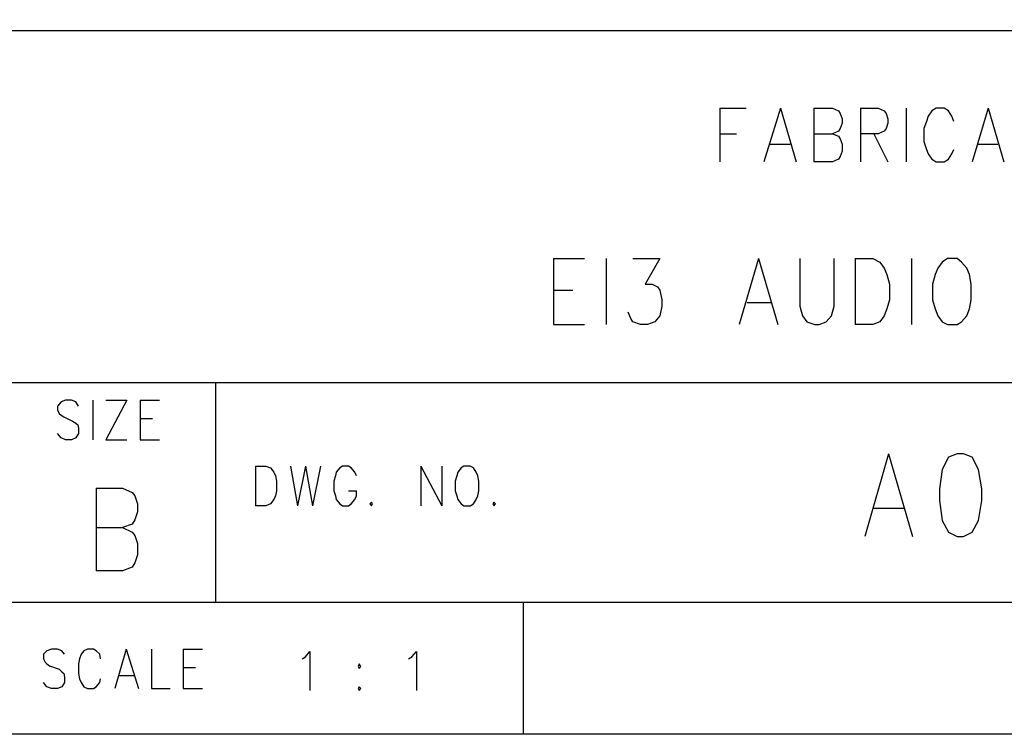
# Model space of a CAD drawing. Extents: x 12 to 27.9, y 10.8 to 21.2.
# Tile 8 of 21: x 25.5 to 26.6, y 10.8 to 11.6. Entities that reach past the tile are written whole.
import ezdxf

# ---------------------------------------------------------------- set-up
doc = ezdxf.new("R2010")
doc.units = 0
doc.header["$MEASUREMENT"] = 0
doc.layers.add('LAYNR1', color=2, linetype='Continuous')

msp = doc.modelspace()

# ---------------------------------------------------------------- linework, layer by layer
at = {"layer": 'LAYNR1', "color": 7}
for points in [[(27.945, 10.798), (12.038, 10.798), (12.038, 21.201), (27.945, 21.201), (27.945, 10.798)], [(26.527, 11.339), (26.521, 11.335), (26.516, 11.328), (26.513, 11.321), (26.51, 11.31), (26.51, 11.292), (26.513, 11.282), (26.516, 11.274), (26.521, 11.267), (26.527, 11.264), (26.538, 11.264), (26.543, 11.267), (26.549, 11.274), (26.552, 11.282), (26.554, 11.292), (26.554, 11.31), (26.552, 11.321), (26.549, 11.328), (26.543, 11.335), (26.538, 11.339), (26.527, 11.339)], [(26.538, 11.117), (26.528, 11.113), (26.521, 11.099), (26.518, 11.077), (26.518, 11.064), (26.521, 11.041), (26.528, 11.028), (26.538, 11.023), (26.545, 11.023), (26.555, 11.028), (26.562, 11.041), (26.566, 11.064), (26.566, 11.077), (26.562, 11.099), (26.555, 11.113), (26.545, 11.117), (26.538, 11.117)], [(25.977, 11.103), (25.974, 11.101), (25.97, 11.096), (25.969, 11.092), (25.967, 11.086), (25.967, 11.075), (25.969, 11.069), (25.97, 11.065), (25.974, 11.06), (25.977, 11.058), (25.984, 11.058), (25.988, 11.06), (25.991, 11.065), (25.993, 11.069), (25.994, 11.075), (25.994, 11.086), (25.993, 11.092), (25.991, 11.096), (25.988, 11.101), (25.984, 11.103), (25.977, 11.103)], [(25.872, 11.062), (25.87, 11.06), (25.872, 11.058), (25.873, 11.06), (25.872, 11.062)], [(26.011, 11.062), (26.01, 11.06), (26.011, 11.058), (26.013, 11.06), (26.011, 11.062)], [(25.858, 10.878), (25.857, 10.875), (25.858, 10.873), (25.86, 10.875), (25.858, 10.878)], [(25.858, 10.878), (25.857, 10.875), (25.858, 10.873), (25.86, 10.875), (25.858, 10.878)], [(25.858, 10.852), (25.857, 10.85), (25.858, 10.848), (25.86, 10.85), (25.858, 10.852)], [(25.858, 10.852), (25.857, 10.85), (25.858, 10.848), (25.86, 10.85), (25.858, 10.852)]]:
    msp.add_lwpolyline(points, close=True, dxfattribs=at)
for points in [[(27.941, 10.798), (23.241, 10.798), (23.241, 12.048), (27.945, 12.048), (27.945, 10.815)], [(27.941, 11.598), (25.445, 11.598), (25.445, 11.198), (27.945, 11.198), (27.945, 10.948), (24.295, 10.948), (24.295, 11.098), (25.445, 11.098), (25.445, 11.248), (24.295, 11.248), (24.295, 10.998), (23.241, 10.998)], [(26.268, 11.51), (26.268, 11.449)], [(26.268, 11.51), (26.298, 11.51)], [(26.337, 11.51), (26.318, 11.449)], [(26.337, 11.51), (26.355, 11.449)], [(26.375, 11.51), (26.375, 11.449)], [(26.375, 11.51), (26.396, 11.51), (26.403, 11.507), (26.405, 11.504), (26.407, 11.498), (26.407, 11.493), (26.405, 11.487), (26.403, 11.484), (26.396, 11.481)], [(26.428, 11.51), (26.428, 11.449)], [(26.428, 11.51), (26.448, 11.51), (26.455, 11.507), (26.457, 11.504), (26.459, 11.498), (26.459, 11.493), (26.457, 11.487), (26.455, 11.484), (26.448, 11.481), (26.428, 11.481)], [(26.48, 11.51), (26.48, 11.449)], [(26.534, 11.495), (26.532, 11.501), (26.528, 11.507), (26.523, 11.51), (26.514, 11.51), (26.509, 11.507), (26.505, 11.501), (26.503, 11.495), (26.5, 11.487), (26.5, 11.472), (26.503, 11.463), (26.505, 11.458), (26.509, 11.452), (26.514, 11.449), (26.523, 11.449), (26.528, 11.452), (26.532, 11.458), (26.534, 11.463)], [(26.573, 11.51), (26.555, 11.449)], [(26.573, 11.51), (26.591, 11.449)], [(26.268, 11.481), (26.287, 11.481)], [(26.375, 11.481), (26.396, 11.481), (26.403, 11.478), (26.405, 11.475), (26.407, 11.469), (26.407, 11.461), (26.405, 11.455), (26.403, 11.452), (26.396, 11.449), (26.375, 11.449)], [(26.443, 11.481), (26.459, 11.449)], [(26.325, 11.469), (26.348, 11.469)], [(26.562, 11.469), (26.584, 11.469)], [(26.079, 11.339), (26.079, 11.264)], [(26.079, 11.339), (26.114, 11.339)], [(26.139, 11.339), (26.139, 11.264)], [(26.169, 11.339), (26.2, 11.339), (26.183, 11.31), (26.191, 11.31), (26.197, 11.307), (26.2, 11.303), (26.202, 11.292), (26.202, 11.285), (26.2, 11.274), (26.194, 11.267), (26.186, 11.264), (26.178, 11.264), (26.169, 11.267), (26.167, 11.271), (26.164, 11.278)], [(26.312, 11.339), (26.29, 11.264)], [(26.312, 11.339), (26.334, 11.264)], [(26.359, 11.339), (26.359, 11.285), (26.362, 11.274), (26.367, 11.267), (26.376, 11.264), (26.381, 11.264), (26.389, 11.267), (26.395, 11.274), (26.398, 11.285), (26.398, 11.339)], [(26.422, 11.339), (26.422, 11.264)], [(26.422, 11.339), (26.442, 11.339), (26.45, 11.335), (26.455, 11.328), (26.458, 11.321), (26.461, 11.31), (26.461, 11.292), (26.458, 11.282), (26.455, 11.274), (26.45, 11.267), (26.442, 11.264), (26.422, 11.264)], [(26.486, 11.339), (26.486, 11.264)], [(26.079, 11.303), (26.101, 11.303)], [(26.299, 11.289), (26.326, 11.289)], [(26.079, 11.264), (26.114, 11.264)], [(25.695, 10.948), (25.695, 11.198)], [(25.539, 11.171), (25.536, 11.176), (25.531, 11.178), (25.524, 11.178), (25.519, 11.176), (25.515, 11.171), (25.515, 11.167), (25.517, 11.163), (25.519, 11.161), (25.522, 11.159), (25.532, 11.154), (25.536, 11.152), (25.538, 11.15), (25.539, 11.146), (25.539, 11.14), (25.536, 11.135), (25.531, 11.133), (25.524, 11.133), (25.519, 11.135), (25.515, 11.14)], [(25.555, 11.178), (25.555, 11.133)], [(25.594, 11.178), (25.57, 11.133)], [(25.57, 11.178), (25.594, 11.178)], [(25.609, 11.178), (25.609, 11.133)], [(25.609, 11.178), (25.631, 11.178)], [(25.609, 11.157), (25.623, 11.157)], [(25.57, 11.133), (25.594, 11.133)], [(25.609, 11.133), (25.631, 11.133)], [(26.46, 11.117), (26.433, 11.023)], [(26.46, 11.117), (26.487, 11.023)], [(25.74, 11.103), (25.74, 11.058)], [(25.74, 11.103), (25.752, 11.103), (25.757, 11.101), (25.761, 11.096), (25.763, 11.092), (25.764, 11.086), (25.764, 11.075), (25.763, 11.069), (25.761, 11.065), (25.757, 11.06), (25.752, 11.058), (25.74, 11.058)], [(25.78, 11.103), (25.788, 11.058)], [(25.797, 11.103), (25.788, 11.058)], [(25.797, 11.103), (25.805, 11.058)], [(25.814, 11.103), (25.805, 11.058)], [(25.855, 11.092), (25.853, 11.096), (25.849, 11.101), (25.846, 11.103), (25.839, 11.103), (25.836, 11.101), (25.832, 11.096), (25.831, 11.092), (25.829, 11.086), (25.829, 11.075), (25.831, 11.069), (25.832, 11.065), (25.836, 11.06), (25.839, 11.058), (25.846, 11.058), (25.849, 11.06), (25.853, 11.065), (25.855, 11.069), (25.855, 11.075)], [(25.928, 11.103), (25.928, 11.058)], [(25.928, 11.103), (25.952, 11.058)], [(25.952, 11.103), (25.952, 11.058)], [(25.559, 11.078), (25.559, 10.984)], [(25.559, 11.078), (25.589, 11.078), (25.6, 11.073), (25.603, 11.069), (25.606, 11.06), (25.606, 11.051), (25.603, 11.042), (25.6, 11.037), (25.589, 11.033)], [(25.846, 11.075), (25.855, 11.075)], [(26.443, 11.055), (26.477, 11.055)], [(25.559, 11.033), (25.589, 11.033), (25.6, 11.028), (25.603, 11.024), (25.606, 11.015), (25.606, 11.002), (25.603, 10.993), (25.6, 10.988), (25.589, 10.984), (25.559, 10.984)], [(27.095, 10.948), (27.095, 10.798), (26.045, 10.798), (26.045, 10.948)], [(25.523, 10.889), (25.52, 10.893), (25.515, 10.895), (25.508, 10.895), (25.503, 10.893), (25.499, 10.889), (25.499, 10.884), (25.501, 10.88), (25.503, 10.878), (25.506, 10.876), (25.517, 10.872), (25.52, 10.869), (25.522, 10.867), (25.523, 10.863), (25.523, 10.857), (25.52, 10.852), (25.515, 10.85), (25.508, 10.85), (25.503, 10.852), (25.499, 10.857)], [(25.564, 10.884), (25.563, 10.889), (25.559, 10.893), (25.556, 10.895), (25.549, 10.895), (25.545, 10.893), (25.542, 10.889), (25.54, 10.884), (25.539, 10.878), (25.539, 10.867), (25.54, 10.861), (25.542, 10.857), (25.545, 10.852), (25.549, 10.85), (25.556, 10.85), (25.559, 10.852), (25.563, 10.857), (25.564, 10.861)], [(25.593, 10.895), (25.58, 10.85)], [(25.593, 10.895), (25.607, 10.85)], [(25.622, 10.895), (25.622, 10.85), (25.643, 10.85)], [(25.658, 10.895), (25.658, 10.85)], [(25.658, 10.895), (25.68, 10.895)], [(25.793, 10.884), (25.797, 10.886), (25.802, 10.892), (25.802, 10.848)], [(25.793, 10.884), (25.797, 10.886), (25.802, 10.892), (25.802, 10.848)], [(25.914, 10.884), (25.918, 10.886), (25.923, 10.892), (25.923, 10.848)], [(25.914, 10.884), (25.918, 10.886), (25.923, 10.892), (25.923, 10.848)], [(25.658, 10.874), (25.672, 10.874)], [(25.585, 10.865), (25.602, 10.865)], [(25.658, 10.85), (25.68, 10.85)]]:
    msp.add_lwpolyline(points, dxfattribs=at)

doc.saveas('drawing.dxf')
